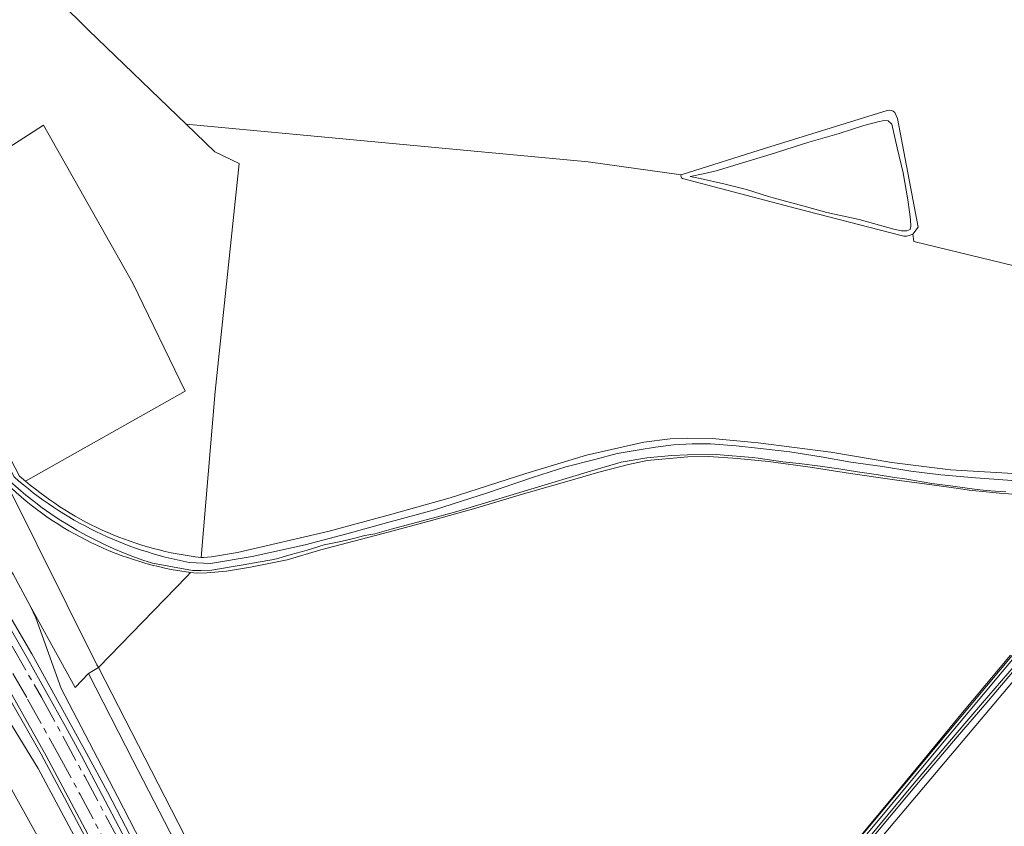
# Model space of a CAD drawing. Header units: metres. Extents: x 201541 to 204988, y 387833 to 394342.
# Tile 54 of 214: x 203837 to 204193, y 388895 to 389187. Entities that reach past the tile are written whole.
import ezdxf

# ---------------------------------------------------------------- set-up
doc = ezdxf.new("R2010")
doc.units = ezdxf.units.M
doc.linetypes.add('AM-AS', pattern=[16, 10, -2, 2, -2])
for name, color, linetype, lineweight in [('B-WE-AM-AS_SPOOR-G', 10, 'AM-AS', 18), ('B-WE-GR-BOS_GEMENGD-GV', 40, 'Continuous', 13), ('B-WE-GR-BOS_LOOF-GV', 40, 'Continuous', 13), ('B-WE-GR-BOUWLAND-GV', 80, 'Continuous', 13), ('B-WE-GR-GRAS-GV', 60, 'Continuous', 13), ('B-WE-GR-GROENVOORZIENING-GV', 80, 'Continuous', 18), ('B-WE-GR-HOUTWAL-GV', 40, 'Continuous', 13), ('B-WE-GW-TALUD_KRUIN-G', 90, 'Continuous', 18), ('B-WE-IE-TERREINAFSCHEIDING_KUNSTMATIG_HEKWERK-G', 20, 'IE-TERREINAFSCHEIDING-KUNSTMATIG', 18), ('B-WE-OG-TERREIN_CULTUURSCHEIDING-GV', 7, 'Continuous', 18), ('B-WE-OG-TERREIN_ERF-GV', 7, 'Continuous', 18), ('B-WE-OG-WATER-GV', 130, 'Continuous', 18), ('B-WE-OG-WATER_SLOOT-GV', 120, 'Continuous', 18), ('B-WE-OG-WEG-GV', 7, 'Continuous', 18), ('B-WE-VH-VERHARDING_FUNDERING_ZAND-GV', 7, 'Continuous', 18), ('B-WE-VH-VERHARDING_HALFVERHARDING-GV', 252, 'Continuous', 18)]:
    doc.layers.add(name, color=color, linetype=linetype, lineweight=lineweight)
doc.linetypes.add('IE-TERREINAFSCHEIDING-KUNSTMATIG', pattern='A,4,[82,NLCS.SHX,S=0.75,R=90,X=0,Y=0],4,-2', length=10)

msp = doc.modelspace()

# ---------------------------------------------------------------- linework, layer by layer
at = {"layer": 'B-WE-AM-AS_SPOOR-G'}
for points in [[(203833.96, 388960.23), (203844.551, 388941.773), (203860.229, 388913.218), (203871.779, 388891.526)], [(203834.291, 388950.357), (203839.596, 388941.064), (203850.554, 388921.492), (203858.532, 388906.688), (203867.052, 388890.673)]]:
    msp.add_lwpolyline(points, dxfattribs=at)
at = {"layer": 'B-WE-GR-BOS_GEMENGD-GV'}
for points in [[(203902.326, 388992.273), (203907.414, 389052.2), (203915.998, 389134.631), (203907.272, 389138.857), (203896.875, 389148.849), (203861.551, 389182.799), (203840.227, 389203.942), (203814.44, 389229.144), (203789.429, 389218.249), (203769.556, 389209.386), (203764.72, 389220.631), (203758.062, 389218.714), (203758.669, 389214.979), (203758.408, 389211.708), (203757.344, 389207.607), (203755.647, 389204.411)], [(203780.671, 389131.529), (203789.393, 389127.467), (203796.744, 389117.234), (203845.333, 389148.46), (203877.633, 389091.353), (203896.556, 389052.397), (203838.866, 389019.869)], [(204075.881, 389130.551), (204042.19, 389135.143), (203896.875, 389148.849), (203907.272, 389138.857), (203915.998, 389134.631), (203907.414, 389052.2), (203902.326, 388992.273), (203903.211, 388992.262), (203906.047, 388992.57), (203915.47, 388994.11), (203948.56, 389001.816), (203971.25, 389007.923), (203992.298, 389013.874), (204019.728, 389022.647), (204041.549, 389029.239), (204062.368, 389033.896), (204071.902, 389035.153), (204078.044, 389035.376), (204087.083, 389035.243), (204103.65, 389033.692), (204129.958, 389030.323), (204151.988, 389026.62), (204173.247, 389023.94), (204199.916, 389022.371)], [(204155.378, 389108.616), (204117.48, 389118.328), (204076.302, 389129.182)], [(204231.946, 389089.006), (204159.961, 389106.451), (204159.538, 389109.093)], [(203881.774, 388821.893), (203825.649, 388922.942)]]:
    msp.add_lwpolyline(points, dxfattribs=at)
for points in [[(204076.302, 389129.182, -0.455779), (204075.881, 389130.551)], [(204159.206, 389108.902, -0.2058347), (204155.378, 389108.616)], [(204159.538, 389109.093, -0.0165231), (204159.206, 389108.902)], [(203838.866, 389019.869, 0.1504569), (203902.326, 388992.273)]]:
    msp.add_lwpolyline(points, format="xyb", dxfattribs=at)
at = {"layer": 'B-WE-GR-BOS_LOOF-GV'}
for points in [[(203757.568, 389086.554), (203769.604, 389074.335), (203780.746, 389080.121), (203795.425, 389060.668), (203787.175, 389056.673), (203834.308, 388986.207), (203840.54, 388974.863), (203856.762, 388945.334), (203861.565, 388950.339), (203865.167, 388952.484), (203864.634, 388953.537), (203832.026, 389018.9), (203777.891, 389121.144)], [(203832.026, 389018.9), (203864.634, 388953.537), (203865.167, 388952.484), (203897.133, 388985.454), (203898.48, 388986.844)], [(203985.899, 388707.892), (203985.925, 388707.916), (203984.458, 388711.476), (203980.976, 388717.352), (203974.343, 388730.322), (203947.878, 388784.398), (203928.715, 388819.606), (203913.888, 388849.513), (203892.972, 388889.446), (203877.573, 388919.095), (203861.565, 388950.339), (203856.762, 388945.334), (203840.54, 388974.863), (203842.547, 388970.528), (203851.711, 388944.959), (203872.044, 388905.991), (203882.922, 388884.839), (203892.596, 388866.029), (203914.749, 388824.763), (203937.248, 388783.078), (203962.241, 388736.422), (203981.9, 388698.472), (203985.396, 388691.994)]]:
    msp.add_lwpolyline(points, dxfattribs=at)
msp.add_lwpolyline([(203898.48, 388986.844, -0.1593922), (203832.026, 389018.9)], format="xyb", dxfattribs=at)
msp.add_lwpolyline([(203984.458, 388711.476), (203987.671, 388714.008), (203865.167, 388952.484), (203861.565, 388950.339), (203877.573, 388919.095), (203892.972, 388889.446), (203913.888, 388849.513), (203928.715, 388819.606), (203947.878, 388784.398), (203974.343, 388730.322), (203980.976, 388717.352)], close=True, dxfattribs=at)
at = {"layer": 'B-WE-GR-BOUWLAND-GV'}
for points in [[(204253.504, 388852.518), (204301.627, 388900.725), (204350.995, 388951.207), (204378.341, 388980.06), (204378.649, 388981.728), (204378.779, 388982.428), (204378.144, 388986.298), (204375.249, 388995.711), (204366.453, 389026.838), (204359.455, 389051.606), (204352.592, 389075.895), (204345.771, 389100.036), (204340.863, 389116.486), (204339.219, 389117.974), (204309.052, 389082.41), (204274.693, 389040.382), (204197.343, 388949.267), (203998.393, 388713.655)], [(204207.01, 389014.273), (204190.95, 389015.47), (204179.953, 389016.614), (204176.11, 389017.176), (204166.471, 389018.531), (204152.97, 389020.29), (204137.048, 389022.655), (204122.495, 389024.849), (204107.418, 389026.936), (204096.253, 389028.003), (204085.827, 389028.776), (204078.186, 389028.65), (204063.574, 389027.304), (204056.803, 389025.84), (204046.105, 389023.059), (204037.368, 389020.559), (204018.452, 389015.096), (204001.572, 389010.122), (203985.568, 389005.586), (203969.956, 389001.44), (203945.601, 388995.06), (203933.415, 388991.409), (203920.139, 388988.792), (203911.512, 388987.326), (203904.382, 388986.74), (203900.873, 388986.638), (203898.48, 388986.844), (203897.133, 388985.454), (203865.167, 388952.484), (203987.671, 388714.008)], [(204133.189, 388882.693), (204152.854, 388906.312), (204163.115, 388918.652), (204176.944, 388935.602), (204194.88, 388957.042)]]:
    msp.add_lwpolyline(points, dxfattribs=at)
at = {"layer": 'B-WE-GR-GRAS-GV'}
for points in [[(203815.688, 388961.211), (203843.427, 388916.106), (203865.595, 388874.668)], [(203861.662, 388888.853), (203853.909, 388903.62), (203844.468, 388921.211), (203822.946, 388958.8)], [(203822.946, 388958.8), (203844.468, 388921.211), (203853.909, 388903.62), (203861.662, 388888.853)], [(203863.421, 388888.495), (203846.256, 388920.582), (203828.701, 388951.835)]]:
    msp.add_lwpolyline(points, dxfattribs=at)
at = {"layer": 'B-WE-GR-GROENVOORZIENING-GV'}
for points in [[(203882.922, 388884.839), (203872.044, 388905.991), (203851.711, 388944.959), (203842.547, 388970.528), (203840.54, 388974.863), (203834.308, 388986.207), (203787.175, 389056.673), (203780.802, 389051.831), (203780.421, 389051.541), (203783.875, 389046.835), (203796.194, 389029.218), (203811.278, 389006.436), (203819.692, 388993.253), (203826.767, 388981.801), (203841.053, 388957.42), (203860.822, 388921.574), (203868.443, 388907.568), (203876.645, 388891.837)], [(203865.595, 388874.668), (203843.427, 388916.106), (203815.688, 388961.211)], [(203825.649, 388922.942), (203881.774, 388821.893)]]:
    msp.add_lwpolyline(points, dxfattribs=at)
at = {"layer": 'B-WE-GR-HOUTWAL-GV'}
for points in [[(204025.592, 388749.15), (204015.295, 388736.571), (204014.929, 388735.912), (203997.301, 388714.445), (203997.218, 388714.346), (203997.095, 388714.228), (203996.088, 388712.969), (203997.117, 388712.996), (203998.393, 388713.655), (204197.343, 388949.267), (204274.693, 389040.382), (204309.052, 389082.41), (204339.219, 389117.974), (204340.863, 389116.486), (204345.771, 389100.036), (204352.592, 389075.895), (204359.455, 389051.606), (204366.453, 389026.838), (204375.249, 388995.711), (204378.144, 388986.298), (204378.779, 388982.428), (204378.649, 388981.728), (204380.969, 388981.114)], [(204121.638, 388868.52), (204143.967, 388895.183), (204167.101, 388922.931), (204191.131, 388951.635), (204212.721, 388977.443)], [(204194.88, 388957.042), (204176.944, 388935.602), (204163.115, 388918.652), (204152.854, 388906.312), (204133.189, 388882.693)], [(204196.916, 388952.42), (204185.569, 388939.073), (204175.636, 388927.504), (204160.248, 388909.38), (204142.574, 388888.237)]]:
    msp.add_lwpolyline(points, dxfattribs=at)
at = {"layer": 'B-WE-GW-TALUD_KRUIN-G'}
msp.add_lwpolyline([(203647.702, 389182.282), (203649.661, 389178.736), (203656.862, 389171.294), (203681.493, 389146.218), (203690.148, 389136.637), (203703.048, 389122.357), (203724.088, 389098.393), (203735.401, 389084.949), (203757.996, 389056.301), (203769.105, 389041.635), (203779.284, 389027.214), (203788.302, 389013.574), (203797.198, 389000.754), (203806.659, 388985.75), (203822.946, 388958.8), (203844.468, 388921.211), (203853.909, 388903.62), (203861.662, 388888.853), (203869.495, 388873.5), (203873.849, 388865.455), (203879.315, 388858.394)], dxfattribs=at)
at = {"layer": 'B-WE-IE-TERREINAFSCHEIDING_KUNSTMATIG_HEKWERK-G'}
msp.add_lwpolyline([(204075.881, 389130.551), (204106.307, 389140.135), (204150.281, 389153.744)], dxfattribs=at)
at = {"layer": 'B-WE-OG-TERREIN_CULTUURSCHEIDING-GV'}
msp.add_lwpolyline([(203796.744, 389117.234), (203789.393, 389127.467), (203782.685, 389123.565), (203812.222, 389068.492), (203836.677, 389021.685), (203838.866, 389019.869), (203896.556, 389052.397), (203877.633, 389091.353), (203845.333, 389148.46)], close=True, dxfattribs=at)
at = {"layer": 'B-WE-OG-TERREIN_ERF-GV'}
for points in [[(204153.07, 389153.031), (204154.007, 389150.827), (204161.516, 389111.626), (204159.538, 389109.093), (204159.961, 389106.451), (204231.946, 389089.006), (204238.521, 389088.29), (204235.431, 389105.698), (204229.83, 389138.333), (204232.335, 389149.852), (204246.061, 389172.903), (204248.983, 389181.422), (204250.978, 389209.867), (204252.967, 389235.064), (204255.828, 389249.719), (204258.176, 389259.223), (204261.411, 389265.259), (204262.525, 389269.38), (204267.697, 389270.526)], [(203814.44, 389229.144), (203840.227, 389203.942), (203861.551, 389182.799), (203896.875, 389148.849), (204042.19, 389135.143), (204075.881, 389130.551), (204106.307, 389140.135), (204150.281, 389153.744)]]:
    msp.add_lwpolyline(points, dxfattribs=at)
msp.add_lwpolyline([(204150.281, 389153.744, -0.2380216), (204153.07, 389153.031)], format="xyb", dxfattribs=at)
at = {"layer": 'B-WE-OG-WATER-GV'}
msp.add_lwpolyline([(204079.027, 389129.919), (204082.715, 389129.169), (204091.223, 389127.253), (204099.429, 389125.242), (204107.452, 389122.707), (204109.042, 389122.166), (204120.247, 389119.138), (204128.506, 389116.885), (204140.184, 389114.311), (204152.678, 389110.896), (204155.454, 389110.275), (204157.369, 389110.229), (204157.421, 389110.253), (204158.552, 389110.768), (204158.897, 389111.973), (204158.753, 389114.302), (204158.397, 389117.163), (204157.722, 389121.449), (204156.094, 389131.275), (204153.887, 389140.305), (204152.029, 389148.806), (204150.665, 389150.006), (204149.173, 389150.079), (204146.864, 389149.701), (204141.882, 389148.266), (204132.894, 389145.485), (204122.033, 389142.341), (204110.6, 389138.718), (204109.597, 389138.333), (204088.504, 389131.994), (204083.787, 389130.848)], close=True, dxfattribs=at)
for points in [[(204213.499, 388976.813), (204191.898, 388950.993), (204167.868, 388922.29), (204144.734, 388894.542), (204122.405, 388867.878), (204107.839, 388850.456), (204086.895, 388825.232), (204076.066, 388812.221), (204055.907, 388788.173), (204040.042, 388769.022), (204020.532, 388745.838), (204005.475, 388727.841), (203995.411, 388715.978)], [(203996.534, 388715.086), (204014.098, 388736.476), (204014.465, 388737.135), (204024.825, 388749.792), (204035.273, 388761.959), (204049.614, 388779.026), (204063.242, 388795.475), (204074.541, 388808.682), (204087.916, 388824.745), (204102.548, 388842.144), (204112.17, 388853.93), (204126.971, 388871.188), (204141.807, 388888.879), (204159.483, 388910.024), (204174.876, 388928.154), (204184.809, 388939.722), (204196.151, 388953.065), (204211.229, 388971.104)]]:
    msp.add_lwpolyline(points, dxfattribs=at)
at = {"layer": 'B-WE-OG-WATER_SLOOT-GV'}
for points in [[(204150.281, 389153.744), (204106.307, 389140.135), (204075.881, 389130.551)], [(204159.538, 389109.093), (204161.516, 389111.626), (204154.007, 389150.827), (204153.07, 389153.031)], [(204076.302, 389129.182), (204117.48, 389118.328), (204155.378, 389108.616)], [(203995.411, 388715.978), (204005.475, 388727.841), (204020.532, 388745.838), (204040.042, 388769.022), (204055.907, 388788.173), (204076.066, 388812.221), (204086.895, 388825.232), (204107.839, 388850.456), (204122.405, 388867.878), (204144.734, 388894.542), (204167.868, 388922.29), (204191.898, 388950.993), (204213.499, 388976.813)], [(204212.721, 388977.443), (204191.131, 388951.635), (204167.101, 388922.931), (204143.967, 388895.183), (204121.638, 388868.52)], [(204211.229, 388971.104), (204196.151, 388953.065), (204184.809, 388939.722), (204174.876, 388928.154), (204159.483, 388910.024), (204141.807, 388888.879), (204126.971, 388871.188), (204112.17, 388853.93), (204102.548, 388842.144), (204087.916, 388824.745), (204074.541, 388808.682), (204063.242, 388795.475), (204049.614, 388779.026), (204035.273, 388761.959), (204024.825, 388749.792), (204014.465, 388737.135), (204014.098, 388736.476), (203996.534, 388715.086)], [(204142.574, 388888.237), (204160.248, 388909.38), (204175.636, 388927.504), (204185.569, 388939.073), (204196.916, 388952.42)]]:
    msp.add_lwpolyline(points, dxfattribs=at)
for points in [[(204153.07, 389153.031, 0.2380216), (204150.281, 389153.744)], [(204075.881, 389130.551, 0.455779), (204076.302, 389129.182)], [(204155.378, 389108.616, 0.2058347), (204159.206, 389108.902)], [(204159.206, 389108.902, 0.0165231), (204159.538, 389109.093)]]:
    msp.add_lwpolyline(points, format="xyb", dxfattribs=at)
msp.add_lwpolyline([(204157.421, 389110.253), (204157.369, 389110.229), (204155.454, 389110.275), (204152.678, 389110.896), (204140.184, 389114.311), (204128.506, 389116.885), (204120.247, 389119.138), (204109.042, 389122.166), (204107.452, 389122.707), (204099.429, 389125.242), (204091.223, 389127.253), (204082.715, 389129.169), (204079.027, 389129.919), (204083.787, 389130.848), (204088.504, 389131.994), (204109.597, 389138.333), (204110.6, 389138.718), (204122.033, 389142.341), (204132.894, 389145.485), (204141.882, 389148.266), (204146.864, 389149.701), (204149.173, 389150.079), (204150.665, 389150.006), (204152.029, 389148.806), (204153.887, 389140.305), (204156.094, 389131.275), (204157.722, 389121.449), (204158.397, 389117.163), (204158.753, 389114.302), (204158.897, 389111.973), (204158.552, 389110.768)], close=True, dxfattribs=at)
at = {"layer": 'B-WE-OG-WEG-GV'}
for points in [[(203838.866, 389019.869), (203836.677, 389021.685), (203812.222, 389068.492), (203782.685, 389123.565), (203781.455, 389122.559), (203834.736, 389021.371)], [(203898.02, 388990.5), (203905.635, 388990.115), (203920.761, 388992.668), (203939.9, 388996.871), (203954.937, 389000.8), (203969.29, 389004.788), (203986.63, 389009.481), (204005.773, 389015.666), (204022.105, 389021.121), (204034.138, 389025.077), (204044.609, 389027.657), (204052.738, 389029.853), (204060.697, 389031.122), (204066.607, 389032.112), (204073.051, 389033.027), (204079.85, 389033.334), (204086.462, 389033.35), (204095.742, 389032.612), (204104.513, 389031.7), (204115.169, 389030.411), (204126.465, 389028.68), (204137.106, 389026.701), (204148.566, 389025.096), (204158.854, 389023.465), (204169.672, 389022.173), (204182.206, 389021.051), (204190.512, 389020.408), (204200.216, 389019.686)], [(204240.204, 389017.635), (204235.884, 389017.68), (204231.255, 389017.371), (204201.591, 389021.334), (204199.916, 389022.371), (204173.247, 389023.94), (204151.988, 389026.62), (204129.958, 389030.323), (204103.65, 389033.692), (204087.083, 389035.243), (204078.044, 389035.376), (204071.902, 389035.153), (204062.368, 389033.896), (204041.549, 389029.239), (204019.728, 389022.647), (203992.298, 389013.874), (203971.25, 389007.923), (203948.56, 389001.816), (203915.47, 388994.11), (203906.047, 388992.57), (203903.211, 388992.262), (203902.326, 388992.273)], [(204193.203, 389015.978), (204191.09, 389016.133), (204186.031, 389016.516), (204182.772, 389016.854), (204180.001, 389017.164), (204173.247, 389018.098), (204166.432, 389019.023), (204156.702, 389020.657), (204153.007, 389021.203), (204146.272, 389022.231), (204139.539, 389023.27), (204132.803, 389024.286), (204126.061, 389025.244), (204118.537, 389026.202), (204112.544, 389026.856), (204103.655, 389028.158), (204101.603, 389028.424), (204088.532, 389029.436), (204078.096, 389029.374), (204072.398, 389029.167), (204063.399, 389028.259), (204054.135, 389026.758), (204043.074, 389023.432), (204021.432, 389016.893), (203994.79, 389008.916), (203987.716, 389006.995), (203970.983, 389002.45), (203965.065, 389000.843), (203961.499, 389000.215), (203957.406, 388999.154), (203952.756, 388998.052), (203946.83, 388996.79), (203940.329, 388994.761), (203934.896, 388993.361), (203929.517, 388991.754), (203927.861, 388991.463), (203922.973, 388990.605), (203917.474, 388989.609), (203913.146, 388988.858), (203906.231, 388987.714), (203902.299, 388987.532), (203899.189, 388987.576), (203884.757, 388990.192)], [(203898.48, 388986.844), (203900.873, 388986.638), (203904.382, 388986.74), (203911.512, 388987.326), (203920.139, 388988.792), (203933.415, 388991.409), (203945.601, 388995.06), (203969.956, 389001.44), (203985.568, 389005.586), (204001.572, 389010.122), (204018.452, 389015.096), (204037.368, 389020.559), (204046.105, 389023.059), (204056.803, 389025.84), (204063.574, 389027.304), (204078.186, 389028.65), (204085.827, 389028.776), (204096.253, 389028.003), (204107.418, 389026.936), (204122.495, 389024.849), (204137.048, 389022.655), (204152.97, 389020.29), (204166.471, 389018.531), (204176.11, 389017.176), (204179.953, 389016.614), (204190.95, 389015.47), (204207.01, 389014.273)]]:
    msp.add_lwpolyline(points, dxfattribs=at)
for points in [[(203832.026, 389018.9, 0.1593922), (203898.48, 388986.844)], [(203884.757, 388990.192, -0.1099065), (203833.304, 389019.735)], [(203834.736, 389021.371, 0.1358239), (203898.02, 388990.5)], [(203902.326, 388992.273, -0.1504569), (203838.866, 389019.869)]]:
    msp.add_lwpolyline(points, format="xyb", dxfattribs=at)
at = {"layer": 'B-WE-VH-VERHARDING_FUNDERING_ZAND-GV'}
for points in [[(204200.216, 389019.686), (204190.512, 389020.408), (204182.206, 389021.051), (204169.672, 389022.173), (204158.854, 389023.465), (204148.566, 389025.096), (204137.106, 389026.701), (204126.465, 389028.68), (204115.169, 389030.411), (204104.513, 389031.7), (204095.742, 389032.612), (204086.462, 389033.35), (204079.85, 389033.334), (204073.051, 389033.027), (204066.607, 389032.112), (204060.697, 389031.122), (204052.738, 389029.853), (204044.609, 389027.657), (204034.138, 389025.077), (204022.105, 389021.121), (204005.773, 389015.666), (203986.63, 389009.481), (203969.29, 389004.788), (203954.937, 389000.8), (203939.9, 388996.871), (203920.761, 388992.668), (203905.635, 388990.115), (203898.02, 388990.5)], [(203884.757, 388990.192), (203899.189, 388987.576), (203902.299, 388987.532), (203906.231, 388987.714), (203913.146, 388988.858), (203917.474, 388989.609), (203922.973, 388990.605), (203927.861, 388991.463), (203929.517, 388991.754), (203934.896, 388993.361), (203940.329, 388994.761), (203946.83, 388996.79), (203952.756, 388998.052), (203957.406, 388999.154), (203961.499, 389000.215), (203965.065, 389000.843), (203970.983, 389002.45), (203987.716, 389006.995), (203994.79, 389008.916), (204021.432, 389016.893), (204043.074, 389023.432), (204054.135, 389026.758), (204063.399, 389028.259), (204072.398, 389029.167), (204078.096, 389029.374), (204088.532, 389029.436), (204101.603, 389028.424), (204103.655, 389028.158), (204112.544, 389026.856), (204118.537, 389026.202), (204126.061, 389025.244), (204132.803, 389024.286), (204139.539, 389023.27), (204146.272, 389022.231), (204153.007, 389021.203), (204156.702, 389020.657), (204166.432, 389019.023), (204173.247, 389018.098), (204180.001, 389017.164), (204182.772, 389016.854), (204186.031, 389016.516), (204191.09, 389016.133), (204193.203, 389015.978)]]:
    msp.add_lwpolyline(points, dxfattribs=at)
for points in [[(203833.304, 389019.735, 0.1099065), (203884.757, 388990.192)], [(203898.02, 388990.5, -0.1358239), (203834.736, 389021.371)]]:
    msp.add_lwpolyline(points, format="xyb", dxfattribs=at)
at = {"layer": 'B-WE-VH-VERHARDING_HALFVERHARDING-GV'}
for points in [[(203876.645, 388891.837), (203868.443, 388907.568), (203860.822, 388921.574), (203841.053, 388957.42), (203826.767, 388981.801)], [(203826.723, 388977.908), (203839.53, 388955.736), (203846.45, 388943.536), (203853.305, 388931.229), (203859.084, 388920.632), (203881.115, 388878.77)], [(203881.115, 388878.77), (203859.084, 388920.632), (203853.305, 388931.229), (203846.45, 388943.536), (203839.53, 388955.736), (203826.723, 388977.908)], [(203828.701, 388951.835), (203846.256, 388920.582), (203863.421, 388888.495)]]:
    msp.add_lwpolyline(points, dxfattribs=at)

doc.saveas('drawing.dxf')
